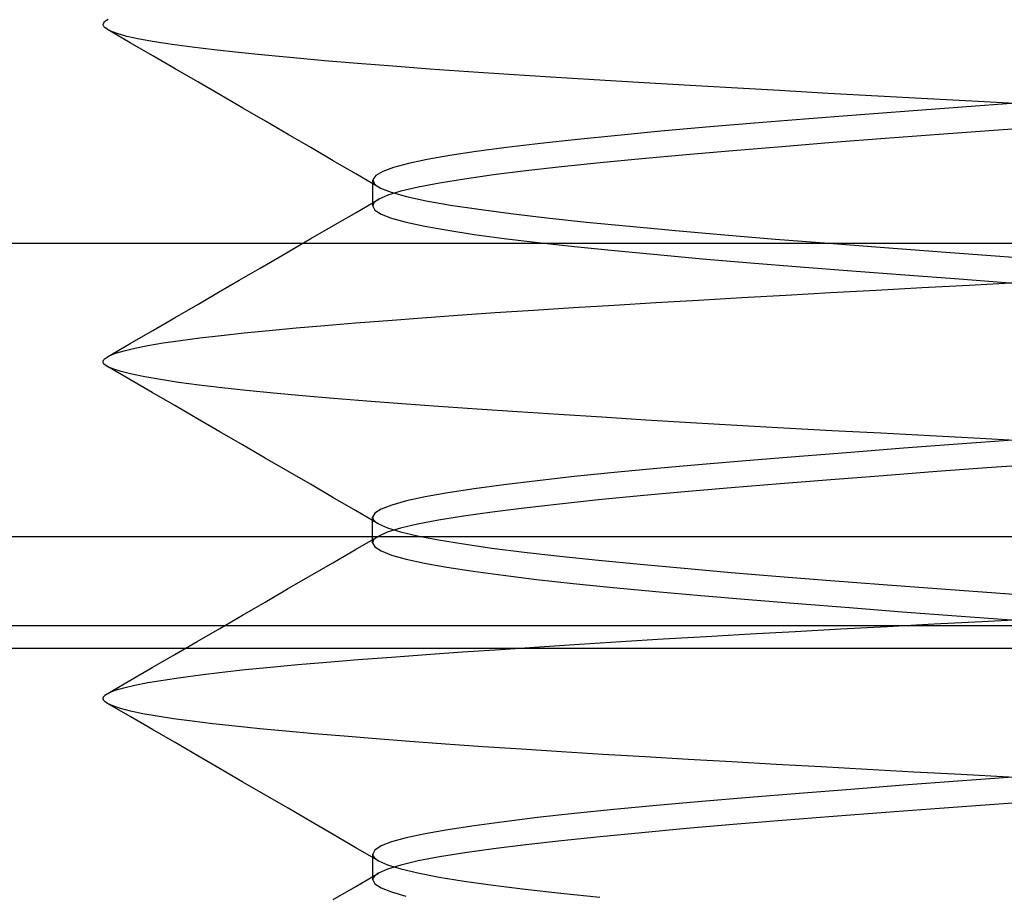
# Model space of a CAD drawing. Header units: millimetres. Extents: x 0 to 93, y 0 to 191.
# Tile 138 of 148: x 83.98 to 85.44, y 186.63 to 187.93. Entities that reach past the tile are written whole.
import ezdxf

# ---------------------------------------------------------------- set-up
doc = ezdxf.new("R2010")
doc.units = ezdxf.units.MM
doc.layers.add('MAIN-2', color=7, linetype='Continuous')

msp = doc.modelspace()

# ---------------------------------------------------------------- linework, layer by layer
at = {"layer": 'MAIN-2'}
for p, q in [((84.1005, 187.9264), (84.1011, 187.9278)), ((84.1011, 187.9278), (84.1021, 187.9291)), ((84.1021, 187.9291), (84.1036, 187.9304)), ((84.1036, 187.9304), (84.1054, 187.9318)), ((84.1054, 187.9318), (84.1077, 187.9331)), ((84.1003, 187.9251), (84.1005, 187.9264)), ((84.1004, 187.9242), (84.1003, 187.9251)), ((84.1007, 187.9234), (84.1004, 187.9242)), ((84.1011, 187.9225), (84.1007, 187.9234)), ((84.1017, 187.9217), (84.1011, 187.9225)), ((84.1024, 187.9209), (84.1017, 187.9217)), ((84.1034, 187.92), (84.1024, 187.9209)), ((84.1102, 187.9159), (84.1034, 187.92)), ((84.1102, 187.9159), (84.1034, 187.92)), ((84.1403, 187.8982), (84.1069, 187.9176)), ((84.1209, 187.9118), (84.1102, 187.9159)), ((84.1209, 187.9118), (84.1102, 187.9159)), ((84.1356, 187.9076), (84.1209, 187.9118)), ((84.1356, 187.9076), (84.1209, 187.9118)), ((84.1542, 187.9035), (84.1356, 187.9076)), ((84.1542, 187.9035), (84.1356, 187.9076)), ((84.1737, 187.8789), (84.1403, 187.8982)), ((84.1765, 187.8994), (84.1542, 187.9035)), ((84.1765, 187.8994), (84.1542, 187.9035)), ((84.2026, 187.8954), (84.1765, 187.8994)), ((84.2026, 187.8954), (84.1765, 187.8994)), ((84.2321, 187.8914), (84.2026, 187.8954)), ((84.2321, 187.8914), (84.2026, 187.8954)), ((84.2649, 187.8875), (84.2321, 187.8914)), ((84.2649, 187.8875), (84.2321, 187.8914)), ((84.3009, 187.8836), (84.2649, 187.8875)), ((84.3009, 187.8836), (84.2649, 187.8875)), ((84.3401, 187.8796), (84.3009, 187.8836)), ((84.3401, 187.8796), (84.3009, 187.8836)), ((84.2071, 187.8595), (84.1737, 187.8789)), ((84.3827, 187.8755), (84.3401, 187.8796)), ((84.3827, 187.8755), (84.3401, 187.8796)), ((84.4286, 187.8715), (84.3827, 187.8755)), ((84.4286, 187.8715), (84.3827, 187.8755)), ((84.4777, 187.8673), (84.4286, 187.8715)), ((84.4777, 187.8673), (84.4286, 187.8715)), ((84.2405, 187.8401), (84.2071, 187.8595)), ((84.5299, 187.8632), (84.4777, 187.8673)), ((84.5299, 187.8632), (84.4777, 187.8673)), ((84.5849, 187.8591), (84.5299, 187.8632)), ((84.5849, 187.8591), (84.5299, 187.8632)), ((84.6425, 187.855), (84.5849, 187.8591)), ((84.6425, 187.855), (84.5849, 187.8591)), ((84.7025, 187.851), (84.6425, 187.855)), ((84.7025, 187.851), (84.6425, 187.855)), ((84.274, 187.8206), (84.2405, 187.8401)), ((84.7646, 187.847), (84.7025, 187.851)), ((84.7646, 187.847), (84.7025, 187.851)), ((84.8287, 187.8431), (84.7646, 187.847)), ((84.8287, 187.8431), (84.7646, 187.847)), ((84.8947, 187.8391), (84.8287, 187.8431)), ((84.8947, 187.8391), (84.8287, 187.8431)), ((84.9627, 187.8351), (84.8947, 187.8391)), ((84.9627, 187.8351), (84.8947, 187.8391)), ((85.0325, 187.8311), (84.9627, 187.8351)), ((85.0325, 187.8311), (84.9627, 187.8351)), ((85.1038, 187.827), (85.0325, 187.8311)), ((85.1038, 187.827), (85.0325, 187.8311)), ((85.1762, 187.8229), (85.1038, 187.827)), ((85.1762, 187.8229), (85.1038, 187.827)), ((84.3075, 187.8012), (84.274, 187.8206)), ((85.2497, 187.8188), (85.1762, 187.8229)), ((85.2497, 187.8188), (85.1762, 187.8229)), ((85.3238, 187.8147), (85.2497, 187.8188)), ((85.3238, 187.8147), (85.2497, 187.8188)), ((85.3986, 187.8107), (85.3238, 187.8147)), ((85.3986, 187.8107), (85.3238, 187.8147)), ((85.4737, 187.8066), (85.3986, 187.8107)), ((85.4737, 187.8066), (85.3986, 187.8107)), ((84.3411, 187.7817), (84.3075, 187.8012)), ((85.2961, 187.7968), (85.2179, 187.7908)), ((85.2961, 187.7968), (85.2179, 187.7908)), ((85.3749, 187.8027), (85.2961, 187.7968)), ((85.3749, 187.8027), (85.2961, 187.7968)), ((85.4546, 187.8085), (85.3749, 187.8027)), ((85.4546, 187.8085), (85.3749, 187.8027)), ((84.3747, 187.7622), (84.3411, 187.7817)), ((85.1411, 187.7848), (85.0666, 187.7788)), ((85.1411, 187.7848), (85.0666, 187.7788)), ((85.2179, 187.7908), (85.1411, 187.7848)), ((85.2179, 187.7908), (85.1411, 187.7848)), ((84.9276, 187.7667), (84.8638, 187.7607)), ((84.9276, 187.7667), (84.8638, 187.7607)), ((84.9953, 187.7728), (84.9276, 187.7667)), ((84.9953, 187.7728), (84.9276, 187.7667)), ((85.0666, 187.7788), (84.9953, 187.7728)), ((85.0666, 187.7788), (84.9953, 187.7728)), ((85.422, 187.7679), (85.3408, 187.7619)), ((85.422, 187.7679), (85.3408, 187.7619)), ((85.5042, 187.7739), (85.422, 187.7679)), ((85.5042, 187.7739), (85.422, 187.7679)), ((84.4082, 187.7426), (84.3747, 187.7622)), ((84.8043, 187.7547), (84.7493, 187.7487)), ((84.8043, 187.7547), (84.7493, 187.7487)), ((84.8638, 187.7607), (84.8043, 187.7547)), ((84.8638, 187.7607), (84.8043, 187.7547)), ((85.2609, 187.7559), (85.183, 187.7499)), ((85.2609, 187.7559), (85.183, 187.7499)), ((85.3408, 187.7619), (85.2609, 187.7559)), ((85.3408, 187.7619), (85.2609, 187.7559)), ((84.4418, 187.7231), (84.4082, 187.7426)), ((84.699, 187.7426), (84.654, 187.7366)), ((84.699, 187.7426), (84.654, 187.7366)), ((84.7493, 187.7487), (84.699, 187.7426)), ((84.7493, 187.7487), (84.699, 187.7426)), ((85.0347, 187.7379), (84.9652, 187.7319)), ((85.0347, 187.7379), (84.9652, 187.7319)), ((85.1075, 187.7439), (85.0347, 187.7379)), ((85.1075, 187.7439), (85.0347, 187.7379)), ((85.183, 187.7499), (85.1075, 187.7439)), ((85.183, 187.7499), (85.1075, 187.7439)), ((84.4754, 187.7036), (84.4418, 187.7231)), ((84.5811, 187.7248), (84.5533, 187.7189)), ((84.5811, 187.7248), (84.5533, 187.7189)), ((84.6146, 187.7307), (84.5811, 187.7248)), ((84.6146, 187.7307), (84.5811, 187.7248)), ((84.654, 187.7366), (84.6146, 187.7307)), ((84.654, 187.7366), (84.6146, 187.7307)), ((84.8994, 187.7259), (84.8376, 187.7199)), ((84.8994, 187.7259), (84.8376, 187.7199)), ((84.9652, 187.7319), (84.8994, 187.7259)), ((84.9652, 187.7319), (84.8994, 187.7259)), ((84.5313, 187.713), (84.5151, 187.7072)), ((84.5313, 187.713), (84.5151, 187.7072)), ((84.5533, 187.7189), (84.5313, 187.713)), ((84.5533, 187.7189), (84.5313, 187.713)), ((84.7273, 187.7079), (84.6794, 187.7019)), ((84.7273, 187.7079), (84.6794, 187.7019)), ((84.7802, 187.7139), (84.7273, 187.7079)), ((84.7802, 187.7139), (84.7273, 187.7079)), ((84.8376, 187.7199), (84.7802, 187.7139)), ((84.8376, 187.7199), (84.7802, 187.7139)), ((84.509, 187.684), (84.4754, 187.7036)), ((84.5004, 187.6909), (84.5004, 187.694)), ((84.5004, 187.6909), (84.5004, 187.694)), ((84.5049, 187.7013), (84.5006, 187.6954)), ((84.5049, 187.7013), (84.5006, 187.6954)), ((84.5006, 187.6954), (84.5022, 187.6895)), ((84.5006, 187.6954), (84.5022, 187.6895)), ((84.5151, 187.7072), (84.5049, 187.7013)), ((84.5151, 187.7072), (84.5049, 187.7013)), ((84.6366, 187.6959), (84.5992, 187.6899)), ((84.6366, 187.6959), (84.5992, 187.6899)), ((84.6794, 187.7019), (84.6366, 187.6959)), ((84.6794, 187.7019), (84.6366, 187.6959)), ((84.5004, 187.6877), (84.5004, 187.6909)), ((84.5004, 187.6877), (84.5004, 187.6909)), ((84.5004, 187.6846), (84.5004, 187.6877)), ((84.5004, 187.6846), (84.5004, 187.6877)), ((84.5004, 187.6814), (84.5004, 187.6846)), ((84.5004, 187.6814), (84.5004, 187.6846)), ((84.5004, 187.6782), (84.5004, 187.6814)), ((84.5004, 187.6782), (84.5004, 187.6814)), ((84.5022, 187.6895), (84.5032, 187.6884)), ((84.5022, 187.6895), (84.5032, 187.6884)), ((84.5032, 187.6884), (84.5044, 187.6872)), ((84.5032, 187.6884), (84.5044, 187.6872)), ((84.5044, 187.6872), (84.5059, 187.686)), ((84.5044, 187.6872), (84.5059, 187.686)), ((84.5059, 187.686), (84.5077, 187.6848)), ((84.5059, 187.686), (84.5077, 187.6848)), ((84.5077, 187.6848), (84.5097, 187.6836)), ((84.5077, 187.6848), (84.5097, 187.6836)), ((84.5097, 187.6836), (84.5119, 187.6825)), ((84.5097, 187.6836), (84.5119, 187.6825)), ((84.5119, 187.6825), (84.5277, 187.6762)), ((84.5119, 187.6825), (84.5277, 187.6762)), ((84.5676, 187.6839), (84.542, 187.6779)), ((84.5676, 187.6839), (84.542, 187.6779)), ((84.5992, 187.6899), (84.5676, 187.6839)), ((84.5992, 187.6899), (84.5676, 187.6839)), ((84.4755, 187.6464), (84.5091, 187.666)), ((84.4755, 187.6464), (84.5091, 187.666)), ((84.5004, 187.675), (84.5004, 187.6782)), ((84.5004, 187.675), (84.5004, 187.6782)), ((84.5004, 187.6718), (84.5004, 187.675)), ((84.5004, 187.6718), (84.5004, 187.675)), ((84.5004, 187.6686), (84.5004, 187.6718)), ((84.5004, 187.6686), (84.5004, 187.6718)), ((84.5004, 187.6655), (84.5004, 187.6686)), ((84.5004, 187.6655), (84.5004, 187.6686)), ((84.5004, 187.6623), (84.5004, 187.6655)), ((84.5004, 187.6623), (84.5004, 187.6655)), ((84.5064, 187.6642), (84.5043, 187.6626)), ((84.5064, 187.6642), (84.5043, 187.6626)), ((84.5091, 187.6659), (84.5064, 187.6642)), ((84.5091, 187.6659), (84.5064, 187.6642)), ((84.5225, 187.6719), (84.5091, 187.6659)), ((84.5225, 187.6719), (84.5091, 187.6659)), ((84.542, 187.6779), (84.5225, 187.6719)), ((84.542, 187.6779), (84.5225, 187.6719)), ((84.5277, 187.6762), (84.5503, 187.6699)), ((84.5277, 187.6762), (84.5503, 187.6699)), ((84.5503, 187.6699), (84.5797, 187.6636)), ((84.5503, 187.6699), (84.5797, 187.6636)), ((84.5004, 187.6591), (84.5004, 187.6623)), ((84.5004, 187.6591), (84.5004, 187.6623)), ((84.5004, 187.6559), (84.5004, 187.6591)), ((84.5004, 187.6559), (84.5004, 187.6591)), ((84.5007, 187.6575), (84.5004, 187.6558)), ((84.5007, 187.6575), (84.5004, 187.6558)), ((84.5004, 187.6558), (84.5035, 187.6498)), ((84.5004, 187.6558), (84.5035, 187.6498)), ((84.5014, 187.6592), (84.5007, 187.6575)), ((84.5014, 187.6592), (84.5007, 187.6575)), ((84.5026, 187.6609), (84.5014, 187.6592)), ((84.5026, 187.6609), (84.5014, 187.6592)), ((84.5043, 187.6626), (84.5026, 187.6609)), ((84.5043, 187.6626), (84.5026, 187.6609)), ((84.5035, 187.6498), (84.5128, 187.6438)), ((84.5035, 187.6498), (84.5128, 187.6438)), ((84.5797, 187.6636), (84.6155, 187.6573)), ((84.5797, 187.6636), (84.6155, 187.6573)), ((84.6155, 187.6573), (84.6575, 187.651)), ((84.6155, 187.6573), (84.6575, 187.651)), ((84.6575, 187.651), (84.7054, 187.6447)), ((84.6575, 187.651), (84.7054, 187.6447)), ((84.4419, 187.6269), (84.4755, 187.6464)), ((84.4419, 187.6269), (84.4755, 187.6464)), ((84.5128, 187.6438), (84.5283, 187.6378)), ((84.5128, 187.6438), (84.5283, 187.6378)), ((84.5283, 187.6378), (84.55, 187.6318)), ((84.5283, 187.6378), (84.55, 187.6318)), ((84.7054, 187.6447), (84.7588, 187.6384)), ((84.7054, 187.6447), (84.7588, 187.6384)), ((84.7588, 187.6384), (84.8176, 187.6321)), ((84.7588, 187.6384), (84.8176, 187.6321)), ((84.4083, 187.6074), (84.4419, 187.6269)), ((84.4083, 187.6074), (84.4419, 187.6269)), ((84.55, 187.6318), (84.5778, 187.6258)), ((84.55, 187.6318), (84.5778, 187.6258)), ((84.5778, 187.6258), (84.6115, 187.6198)), ((84.5778, 187.6258), (84.6115, 187.6198)), ((84.8176, 187.6321), (84.8813, 187.6257)), ((84.8176, 187.6321), (84.8813, 187.6257)), ((84.8813, 187.6257), (84.9497, 187.6194)), ((84.8813, 187.6257), (84.9497, 187.6194)), ((84.3748, 187.5878), (84.4083, 187.6074)), ((84.3748, 187.5878), (84.4083, 187.6074)), ((84.6115, 187.6198), (84.6508, 187.6138)), ((84.6115, 187.6198), (84.6508, 187.6138)), ((84.6508, 187.6138), (84.6955, 187.6077)), ((84.6508, 187.6138), (84.6955, 187.6077)), ((84.6955, 187.6077), (84.7453, 187.6017)), ((84.6955, 187.6077), (84.7453, 187.6017)), ((84.9497, 187.6194), (85.0222, 187.6131)), ((84.9497, 187.6194), (85.0222, 187.6131)), ((85.0222, 187.6131), (85.0981, 187.6068)), ((85.0222, 187.6131), (85.0981, 187.6068)), ((85.0981, 187.6068), (85.1774, 187.6005)), ((85.0981, 187.6068), (85.1774, 187.6005)), ((88.5525, 187.6), (82.6475, 187.6)), ((84.7453, 187.6017), (84.7999, 187.5957)), ((84.7453, 187.6017), (84.7999, 187.5957)), ((84.7999, 187.5957), (84.859, 187.5897)), ((84.7999, 187.5957), (84.859, 187.5897)), ((85.1774, 187.6005), (85.2596, 187.5941)), ((85.1774, 187.6005), (85.2596, 187.5941)), ((85.2596, 187.5941), (85.3442, 187.5878)), ((85.2596, 187.5941), (85.3442, 187.5878)), ((84.3331, 187.5636), (84.364, 187.5816)), ((84.3331, 187.5636), (84.364, 187.5816)), ((84.364, 187.5816), (84.3748, 187.5878)), ((84.364, 187.5816), (84.3748, 187.5878)), ((84.859, 187.5897), (84.9224, 187.5837)), ((84.859, 187.5897), (84.9224, 187.5837)), ((84.9224, 187.5837), (84.9898, 187.5777)), ((84.9224, 187.5837), (84.9898, 187.5777)), ((84.9898, 187.5777), (85.0607, 187.5716)), ((84.9898, 187.5777), (85.0607, 187.5716)), ((85.3442, 187.5878), (85.4307, 187.5814)), ((85.3442, 187.5878), (85.4307, 187.5814)), ((85.4307, 187.5814), (85.5184, 187.575)), ((85.4307, 187.5814), (85.5184, 187.575)), ((84.3023, 187.5457), (84.3331, 187.5636)), ((84.3023, 187.5457), (84.3331, 187.5636)), ((85.0607, 187.5716), (85.1347, 187.5656)), ((85.0607, 187.5716), (85.1347, 187.5656)), ((85.1347, 187.5656), (85.2113, 187.5596)), ((85.1347, 187.5656), (85.2113, 187.5596)), ((85.2113, 187.5596), (85.2901, 187.5536)), ((85.2113, 187.5596), (85.2901, 187.5536)), ((85.2901, 187.5536), (85.3706, 187.5476)), ((85.2901, 187.5536), (85.3706, 187.5476)), ((85.3706, 187.5476), (85.4524, 187.5416)), ((85.3706, 187.5476), (85.4524, 187.5416)), ((84.2715, 187.5278), (84.3023, 187.5457)), ((84.2715, 187.5278), (84.3023, 187.5457)), ((85.2472, 187.531), (85.3159, 187.5348)), ((85.2472, 187.531), (85.3159, 187.5348)), ((85.3159, 187.5348), (85.3856, 187.5386)), ((85.3159, 187.5348), (85.3856, 187.5386)), ((85.3856, 187.5386), (85.4557, 187.5424)), ((85.3856, 187.5386), (85.4557, 187.5424)), ((84.2406, 187.5099), (84.2715, 187.5278)), ((84.2406, 187.5099), (84.2715, 187.5278)), ((84.9837, 187.5162), (85.0479, 187.5199)), ((84.9837, 187.5162), (85.0479, 187.5199)), ((85.0479, 187.5199), (85.1132, 187.5235)), ((85.0479, 187.5199), (85.1132, 187.5235)), ((85.1132, 187.5235), (85.1796, 187.5273)), ((85.1132, 187.5235), (85.1796, 187.5273)), ((85.1796, 187.5273), (85.2472, 187.531)), ((85.1796, 187.5273), (85.2472, 187.531)), ((84.2072, 187.4905), (84.2406, 187.5099)), ((84.2072, 187.4905), (84.2406, 187.5099)), ((84.739, 187.5015), (84.798, 187.5052)), ((84.739, 187.5015), (84.798, 187.5052)), ((84.798, 187.5052), (84.8586, 187.5089)), ((84.798, 187.5052), (84.8586, 187.5089)), ((84.8586, 187.5089), (84.9205, 187.5126)), ((84.8586, 187.5089), (84.9205, 187.5126)), ((84.9205, 187.5126), (84.9837, 187.5162)), ((84.9205, 187.5126), (84.9837, 187.5162)), ((84.1737, 187.4711), (84.2072, 187.4905)), ((84.1737, 187.4711), (84.2072, 187.4905)), ((84.5229, 187.4862), (84.5735, 187.4901)), ((84.5229, 187.4862), (84.5735, 187.4901)), ((84.5735, 187.4901), (84.6265, 187.4939)), ((84.5735, 187.4901), (84.6265, 187.4939)), ((84.6265, 187.4939), (84.6818, 187.4977)), ((84.6265, 187.4939), (84.6818, 187.4977)), ((84.6818, 187.4977), (84.739, 187.5015)), ((84.6818, 187.4977), (84.739, 187.5015)), ((84.3468, 187.4712), (84.3867, 187.4749)), ((84.3468, 187.4712), (84.3867, 187.4749)), ((84.3867, 187.4749), (84.4294, 187.4786)), ((84.3867, 187.4749), (84.4294, 187.4786)), ((84.4294, 187.4786), (84.4748, 187.4824)), ((84.4294, 187.4786), (84.4748, 187.4824)), ((84.4748, 187.4824), (84.5229, 187.4862)), ((84.4748, 187.4824), (84.5229, 187.4862)), ((84.1403, 187.4517), (84.1737, 187.4711)), ((84.1403, 187.4517), (84.1737, 187.4711)), ((84.2149, 187.4565), (84.2436, 187.4601)), ((84.2149, 187.4565), (84.2436, 187.4601)), ((84.2436, 187.4601), (84.2752, 187.4638)), ((84.2436, 187.4601), (84.2752, 187.4638)), ((84.2752, 187.4638), (84.3096, 187.4675)), ((84.2752, 187.4638), (84.3096, 187.4675)), ((84.3096, 187.4675), (84.3468, 187.4712)), ((84.3096, 187.4675), (84.3468, 187.4712)), ((84.1068, 187.4323), (84.1403, 187.4517)), ((84.1068, 187.4323), (84.1403, 187.4517)), ((84.1312, 187.4412), (84.1473, 187.4451)), ((84.1312, 187.4412), (84.1473, 187.4451)), ((84.1473, 187.4451), (84.1666, 187.4489)), ((84.1473, 187.4451), (84.1666, 187.4489)), ((84.1666, 187.4489), (84.1891, 187.4527)), ((84.1666, 187.4489), (84.1891, 187.4527)), ((84.1891, 187.4527), (84.2149, 187.4565)), ((84.1891, 187.4527), (84.2149, 187.4565)), ((84.1031, 187.4297), (84.1091, 187.4335)), ((84.1031, 187.4297), (84.1091, 187.4335)), ((84.1091, 187.4335), (84.1185, 187.4374)), ((84.1091, 187.4335), (84.1185, 187.4374)), ((84.1185, 187.4374), (84.1312, 187.4412)), ((84.1185, 187.4374), (84.1312, 187.4412)), ((84.1002, 187.4248), (84.1003, 187.4257)), ((84.1002, 187.4248), (84.1003, 187.4257)), ((84.1004, 187.4237), (84.1002, 187.4248)), ((84.1004, 187.4237), (84.1002, 187.4248)), ((84.1003, 187.4257), (84.1005, 187.4265)), ((84.1003, 187.4257), (84.1005, 187.4265)), ((84.1009, 187.4225), (84.1004, 187.4237)), ((84.1009, 187.4225), (84.1004, 187.4237)), ((84.1005, 187.4265), (84.1009, 187.4273)), ((84.1005, 187.4265), (84.1009, 187.4273)), ((84.1009, 187.4273), (84.1015, 187.4281)), ((84.1009, 187.4273), (84.1015, 187.4281)), ((84.1017, 187.4214), (84.1009, 187.4225)), ((84.1017, 187.4214), (84.1009, 187.4225)), ((84.1015, 187.4281), (84.1022, 187.4289)), ((84.1015, 187.4281), (84.1022, 187.4289)), ((84.1029, 187.4202), (84.1017, 187.4214)), ((84.1029, 187.4202), (84.1017, 187.4214)), ((84.1022, 187.4289), (84.1031, 187.4297)), ((84.1022, 187.4289), (84.1031, 187.4297)), ((84.1044, 187.4191), (84.1029, 187.4202)), ((84.1044, 187.4191), (84.1029, 187.4202)), ((84.1062, 187.4179), (84.1044, 187.4191)), ((84.1062, 187.4179), (84.1044, 187.4191)), ((84.1146, 187.4141), (84.1062, 187.4179)), ((84.1146, 187.4141), (84.1062, 187.4179)), ((84.1399, 187.3984), (84.1065, 187.4177)), ((84.1399, 187.3984), (84.1065, 187.4177)), ((84.1268, 187.4102), (84.1146, 187.4141)), ((84.1268, 187.4102), (84.1146, 187.4141)), ((84.1427, 187.4062), (84.1268, 187.4102)), ((84.1427, 187.4062), (84.1268, 187.4102)), ((84.1622, 187.4023), (84.1427, 187.4062)), ((84.1622, 187.4023), (84.1427, 187.4062)), ((84.1854, 187.3982), (84.1622, 187.4023)), ((84.1854, 187.3982), (84.1622, 187.4023)), ((84.1732, 187.379), (84.1399, 187.3984)), ((84.1732, 187.379), (84.1399, 187.3984)), ((84.2122, 187.3942), (84.1854, 187.3982)), ((84.2122, 187.3942), (84.1854, 187.3982)), ((84.2425, 187.3901), (84.2122, 187.3942)), ((84.2425, 187.3901), (84.2122, 187.3942)), ((84.2761, 187.386), (84.2425, 187.3901)), ((84.2761, 187.386), (84.2425, 187.3901)), ((84.2066, 187.3597), (84.1732, 187.379)), ((84.2066, 187.3597), (84.1732, 187.379)), ((84.313, 187.382), (84.2761, 187.386)), ((84.313, 187.382), (84.2761, 187.386)), ((84.3531, 187.378), (84.313, 187.382)), ((84.3531, 187.378), (84.313, 187.382)), ((84.3962, 187.3741), (84.3531, 187.378)), ((84.3962, 187.3741), (84.3531, 187.378)), ((84.4423, 187.3702), (84.3962, 187.3741)), ((84.4423, 187.3702), (84.3962, 187.3741)), ((84.24, 187.3403), (84.2066, 187.3597)), ((84.24, 187.3403), (84.2066, 187.3597)), ((84.4914, 187.3663), (84.4423, 187.3702)), ((84.4914, 187.3663), (84.4423, 187.3702)), ((84.5433, 187.3624), (84.4914, 187.3663)), ((84.5433, 187.3624), (84.4914, 187.3663)), ((84.598, 187.3584), (84.5433, 187.3624)), ((84.598, 187.3584), (84.5433, 187.3624)), ((84.6554, 187.3544), (84.598, 187.3584)), ((84.6554, 187.3544), (84.598, 187.3584)), ((84.715, 187.3504), (84.6554, 187.3544)), ((84.715, 187.3504), (84.6554, 187.3544)), ((84.7767, 187.3464), (84.715, 187.3504)), ((84.7767, 187.3464), (84.715, 187.3504)), ((84.8402, 187.3423), (84.7767, 187.3464)), ((84.8402, 187.3423), (84.7767, 187.3464)), ((84.2735, 187.3209), (84.24, 187.3403)), ((84.2735, 187.3209), (84.24, 187.3403)), ((84.9055, 187.3383), (84.8402, 187.3423)), ((84.9055, 187.3383), (84.8402, 187.3423)), ((84.9724, 187.3343), (84.9055, 187.3383)), ((84.9724, 187.3343), (84.9055, 187.3383)), ((85.0408, 187.3303), (84.9724, 187.3343)), ((85.0408, 187.3303), (84.9724, 187.3343)), ((85.1106, 187.3264), (85.0408, 187.3303)), ((85.1106, 187.3264), (85.0408, 187.3303)), ((84.307, 187.3014), (84.2735, 187.3209)), ((84.307, 187.3014), (84.2735, 187.3209)), ((85.1818, 187.3225), (85.1106, 187.3264)), ((85.1818, 187.3225), (85.1106, 187.3264)), ((85.2542, 187.3186), (85.1818, 187.3225)), ((85.2542, 187.3186), (85.1818, 187.3225)), ((85.3276, 187.3147), (85.2542, 187.3186)), ((85.3276, 187.3147), (85.2542, 187.3186)), ((85.4019, 187.3107), (85.3276, 187.3147)), ((85.4019, 187.3107), (85.3276, 187.3147)), ((84.3406, 187.2819), (84.307, 187.3014)), ((84.3406, 187.2819), (84.307, 187.3014)), ((85.3686, 187.3023), (85.2882, 187.2963)), ((85.3686, 187.3023), (85.2882, 187.2963)), ((85.4503, 187.3083), (85.3686, 187.3023)), ((85.4503, 187.3083), (85.3686, 187.3023)), ((85.4769, 187.3068), (85.4019, 187.3107)), ((85.4769, 187.3068), (85.4019, 187.3107)), ((85.1334, 187.2843), (85.0597, 187.2783)), ((85.1334, 187.2843), (85.0597, 187.2783)), ((85.2097, 187.2903), (85.1334, 187.2843)), ((85.2097, 187.2903), (85.1334, 187.2843)), ((85.2882, 187.2963), (85.2097, 187.2903)), ((85.2882, 187.2963), (85.2097, 187.2903)), ((84.3741, 187.2624), (84.3406, 187.2819)), ((84.3741, 187.2624), (84.3406, 187.2819)), ((84.9891, 187.2723), (84.9219, 187.2663)), ((84.9891, 187.2723), (84.9219, 187.2663)), ((85.0597, 187.2783), (84.9891, 187.2723)), ((85.0597, 187.2783), (84.9891, 187.2723)), ((85.5011, 187.2737), (85.4187, 187.2677)), ((85.5011, 187.2737), (85.4187, 187.2677)), ((84.4077, 187.2429), (84.3741, 187.2624)), ((84.4077, 187.2429), (84.3741, 187.2624)), ((84.8585, 187.2603), (84.7993, 187.2543)), ((84.8585, 187.2603), (84.7993, 187.2543)), ((84.9219, 187.2663), (84.8585, 187.2603)), ((84.9219, 187.2663), (84.8585, 187.2603)), ((85.2578, 187.2557), (85.18, 187.2497)), ((85.2578, 187.2557), (85.18, 187.2497)), ((85.3375, 187.2617), (85.2578, 187.2557)), ((85.3375, 187.2617), (85.2578, 187.2557)), ((85.4187, 187.2677), (85.3375, 187.2617)), ((85.4187, 187.2677), (85.3375, 187.2617)), ((84.4413, 187.2234), (84.4077, 187.2429)), ((84.4413, 187.2234), (84.4077, 187.2429)), ((84.695, 187.2422), (84.6506, 187.2363)), ((84.695, 187.2422), (84.6506, 187.2363)), ((84.7446, 187.2483), (84.695, 187.2422)), ((84.7446, 187.2483), (84.695, 187.2422)), ((84.7993, 187.2543), (84.7446, 187.2483)), ((84.7993, 187.2543), (84.7446, 187.2483)), ((85.1047, 187.2437), (85.0322, 187.2377)), ((85.1047, 187.2437), (85.0322, 187.2377)), ((85.18, 187.2497), (85.1047, 187.2437)), ((85.18, 187.2497), (85.1047, 187.2437)), ((84.6116, 187.2303), (84.5781, 187.2242)), ((84.6116, 187.2303), (84.5781, 187.2242)), ((84.6506, 187.2363), (84.6116, 187.2303)), ((84.6506, 187.2363), (84.6116, 187.2303)), ((84.897, 187.2257), (84.8352, 187.2197)), ((84.897, 187.2257), (84.8352, 187.2197)), ((84.9628, 187.2317), (84.897, 187.2257)), ((84.9628, 187.2317), (84.897, 187.2257)), ((85.0322, 187.2377), (84.9628, 187.2317)), ((85.0322, 187.2377), (84.9628, 187.2317)), ((84.4749, 187.2039), (84.4413, 187.2234)), ((84.4749, 187.2039), (84.4413, 187.2234)), ((84.5286, 187.2122), (84.5128, 187.2062)), ((84.5286, 187.2122), (84.5128, 187.2062)), ((84.5504, 187.2182), (84.5286, 187.2122)), ((84.5504, 187.2182), (84.5286, 187.2122)), ((84.5781, 187.2242), (84.5504, 187.2182)), ((84.5781, 187.2242), (84.5504, 187.2182)), ((84.7777, 187.2137), (84.7249, 187.2077)), ((84.7777, 187.2137), (84.7249, 187.2077)), ((84.8352, 187.2197), (84.7777, 187.2137)), ((84.8352, 187.2197), (84.7777, 187.2137)), ((84.5085, 187.1843), (84.4749, 187.2039)), ((84.5085, 187.1843), (84.4749, 187.2039)), ((84.5032, 187.2002), (84.5, 187.1942)), ((84.5032, 187.2002), (84.5, 187.1942)), ((84.5128, 187.2062), (84.5032, 187.2002)), ((84.5128, 187.2062), (84.5032, 187.2002)), ((84.6773, 187.2017), (84.6349, 187.1957)), ((84.6773, 187.2017), (84.6349, 187.1957)), ((84.7249, 187.2077), (84.6773, 187.2017)), ((84.7249, 187.2077), (84.6773, 187.2017)), ((84.5, 187.1942), (84.5003, 187.1926)), ((84.5, 187.191), (84.5, 187.1942)), ((84.5, 187.1942), (84.5003, 187.1926)), ((84.5, 187.191), (84.5, 187.1942)), ((84.5, 187.1878), (84.5, 187.191)), ((84.5, 187.1878), (84.5, 187.191)), ((84.5, 187.1846), (84.5, 187.1878)), ((84.5, 187.1846), (84.5, 187.1878)), ((84.5, 187.1815), (84.5, 187.1846)), ((84.5, 187.1815), (84.5, 187.1846)), ((84.5003, 187.1926), (84.501, 187.1909)), ((84.5003, 187.1926), (84.501, 187.1909)), ((84.501, 187.1909), (84.5022, 187.1893)), ((84.501, 187.1909), (84.5022, 187.1893)), ((84.5022, 187.1893), (84.5038, 187.1877)), ((84.5022, 187.1893), (84.5038, 187.1877)), ((84.5038, 187.1877), (84.506, 187.186)), ((84.5038, 187.1877), (84.506, 187.186)), ((84.506, 187.186), (84.5086, 187.1844)), ((84.506, 187.186), (84.5086, 187.1844)), ((84.5086, 187.1844), (84.522, 187.1784)), ((84.5086, 187.1844), (84.522, 187.1784)), ((84.5668, 187.1837), (84.5413, 187.1777)), ((84.5668, 187.1837), (84.5413, 187.1777)), ((84.5981, 187.1897), (84.5668, 187.1837)), ((84.5981, 187.1897), (84.5668, 187.1837)), ((84.6349, 187.1957), (84.5981, 187.1897)), ((84.6349, 187.1957), (84.5981, 187.1897)), ((84.5, 187.1783), (84.5, 187.1815)), ((84.5, 187.1783), (84.5, 187.1815)), ((84.5, 187.1751), (84.5, 187.1783)), ((84.5, 187.1751), (84.5, 187.1783)), ((84.5, 187.1719), (84.5, 187.1751)), ((84.5, 187.1719), (84.5, 187.1751)), ((84.5, 187.1687), (84.5, 187.1719)), ((84.5, 187.1687), (84.5, 187.1719)), ((84.5, 187.1655), (84.5, 187.1687)), ((84.5, 187.1655), (84.5, 187.1687)), ((84.5218, 187.1717), (84.5084, 187.1657)), ((84.5218, 187.1717), (84.5084, 187.1657)), ((84.5413, 187.1777), (84.5218, 187.1717)), ((84.5413, 187.1777), (84.5218, 187.1717)), ((84.522, 187.1784), (84.5414, 187.1724)), ((84.522, 187.1784), (84.5414, 187.1724)), ((84.5414, 187.1724), (84.5668, 187.1664)), ((84.5414, 187.1724), (84.5668, 187.1664)), ((82.9, 187.1657), (91.9, 187.1657)), ((84.4748, 187.1462), (84.5083, 187.1657)), ((84.4748, 187.1462), (84.5083, 187.1657)), ((84.5, 187.1624), (84.5, 187.1655)), ((84.5, 187.1624), (84.5, 187.1655)), ((84.5, 187.1592), (84.5, 187.1624)), ((84.5, 187.1592), (84.5, 187.1624)), ((84.5, 187.156), (84.5, 187.1592)), ((84.5, 187.156), (84.5, 187.1592)), ((84.5003, 187.1576), (84.5, 187.156)), ((84.5003, 187.1576), (84.5, 187.156)), ((84.5, 187.156), (84.5032, 187.15)), ((84.5, 187.156), (84.5032, 187.15)), ((84.501, 187.1592), (84.5003, 187.1576)), ((84.501, 187.1592), (84.5003, 187.1576)), ((84.5021, 187.1608), (84.501, 187.1592)), ((84.5021, 187.1608), (84.501, 187.1592)), ((84.5037, 187.1624), (84.5021, 187.1608)), ((84.5037, 187.1624), (84.5021, 187.1608)), ((84.5058, 187.164), (84.5037, 187.1624)), ((84.5058, 187.164), (84.5037, 187.1624)), ((84.5084, 187.1657), (84.5058, 187.164)), ((84.5084, 187.1657), (84.5058, 187.164)), ((84.5668, 187.1664), (84.5979, 187.1604)), ((84.5668, 187.1664), (84.5979, 187.1604)), ((84.5979, 187.1604), (84.6348, 187.1544)), ((84.5979, 187.1604), (84.6348, 187.1544)), ((84.6348, 187.1544), (84.6772, 187.1483)), ((84.6348, 187.1544), (84.6772, 187.1483)), ((84.4412, 187.1266), (84.4748, 187.1462)), ((84.4412, 187.1266), (84.4748, 187.1462)), ((84.5032, 187.15), (84.5126, 187.144)), ((84.5032, 187.15), (84.5126, 187.144)), ((84.5126, 187.144), (84.5282, 187.138)), ((84.5126, 187.144), (84.5282, 187.138)), ((84.5282, 187.138), (84.5498, 187.132)), ((84.5282, 187.138), (84.5498, 187.132)), ((84.6772, 187.1483), (84.725, 187.1423)), ((84.6772, 187.1483), (84.725, 187.1423)), ((84.725, 187.1423), (84.7778, 187.1364)), ((84.725, 187.1423), (84.7778, 187.1364)), ((84.4076, 187.1071), (84.4412, 187.1266)), ((84.4076, 187.1071), (84.4412, 187.1266)), ((84.5498, 187.132), (84.5772, 187.126)), ((84.5498, 187.132), (84.5772, 187.126)), ((84.5772, 187.126), (84.6105, 187.1199)), ((84.5772, 187.126), (84.6105, 187.1199)), ((84.7778, 187.1364), (84.8352, 187.1303)), ((84.7778, 187.1364), (84.8352, 187.1303)), ((84.8352, 187.1303), (84.897, 187.1243)), ((84.8352, 187.1303), (84.897, 187.1243)), ((84.897, 187.1243), (84.9627, 187.1183)), ((84.897, 187.1243), (84.9627, 187.1183)), ((84.6105, 187.1199), (84.6493, 187.114)), ((84.6105, 187.1199), (84.6493, 187.114)), ((84.6493, 187.114), (84.6937, 187.1079)), ((84.6493, 187.114), (84.6937, 187.1079)), ((84.9627, 187.1183), (85.032, 187.1123)), ((84.9627, 187.1183), (85.032, 187.1123)), ((85.032, 187.1123), (85.1045, 187.1063)), ((85.032, 187.1123), (85.1045, 187.1063)), ((84.374, 187.0876), (84.4076, 187.1071)), ((84.374, 187.0876), (84.4076, 187.1071)), ((84.6937, 187.1079), (84.7433, 187.1019)), ((84.6937, 187.1079), (84.7433, 187.1019)), ((84.7433, 187.1019), (84.7978, 187.0959)), ((84.7433, 187.1019), (84.7978, 187.0959)), ((84.7978, 187.0959), (84.8569, 187.0899)), ((84.7978, 187.0959), (84.8569, 187.0899)), ((85.1045, 187.1063), (85.1798, 187.1003)), ((85.1045, 187.1063), (85.1798, 187.1003)), ((85.1798, 187.1003), (85.2576, 187.0943)), ((85.1798, 187.1003), (85.2576, 187.0943)), ((85.2576, 187.0943), (85.3373, 187.0883)), ((85.2576, 187.0943), (85.3373, 187.0883)), ((84.3405, 187.0681), (84.374, 187.0876)), ((84.3405, 187.0681), (84.374, 187.0876)), ((84.8569, 187.0899), (84.9202, 187.0839)), ((84.8569, 187.0899), (84.9202, 187.0839)), ((84.9202, 187.0839), (84.9872, 187.0779)), ((84.9202, 187.0839), (84.9872, 187.0779)), ((85.3373, 187.0883), (85.4186, 187.0823)), ((85.3373, 187.0883), (85.4186, 187.0823)), ((85.4186, 187.0823), (85.5009, 187.0763)), ((85.4186, 187.0823), (85.5009, 187.0763)), ((84.3069, 187.0487), (84.3405, 187.0681)), ((84.3069, 187.0487), (84.3405, 187.0681)), ((84.9872, 187.0779), (85.0577, 187.0719)), ((84.9872, 187.0779), (85.0577, 187.0719)), ((85.0577, 187.0719), (85.1313, 187.0659)), ((85.0577, 187.0719), (85.1313, 187.0659)), ((85.1313, 187.0659), (85.2076, 187.0599)), ((85.1313, 187.0659), (85.2076, 187.0599)), ((85.2076, 187.0599), (85.2861, 187.0539)), ((85.2076, 187.0599), (85.2861, 187.0539)), ((85.2861, 187.0539), (85.3665, 187.0479)), ((85.2861, 187.0539), (85.3665, 187.0479)), ((84.2734, 187.0292), (84.3069, 187.0487)), ((84.2734, 187.0292), (84.3069, 187.0487)), ((85.2637, 187.0321), (85.3337, 187.0358)), ((85.2637, 187.0321), (85.3337, 187.0358)), ((85.3337, 187.0358), (85.4044, 187.0395)), ((85.3337, 187.0358), (85.4044, 187.0395)), ((85.3665, 187.0479), (85.4482, 187.0419)), ((85.3665, 187.0479), (85.4482, 187.0419)), ((85.4044, 187.0395), (85.4758, 187.0433)), ((85.4044, 187.0395), (85.4758, 187.0433)), ((91.1, 187.0331), (83.4, 187.0331)), ((84.2399, 187.0097), (84.2734, 187.0292)), ((84.2399, 187.0097), (84.2734, 187.0292)), ((85.0605, 187.0209), (85.1271, 187.0246)), ((85.0605, 187.0209), (85.1271, 187.0246)), ((85.1271, 187.0246), (85.1948, 187.0284)), ((85.1271, 187.0246), (85.1948, 187.0284)), ((85.1948, 187.0284), (85.2637, 187.0321)), ((85.1948, 187.0284), (85.2637, 187.0321)), ((84.2065, 186.9904), (84.2399, 187.0097)), ((84.2065, 186.9904), (84.2399, 187.0097)), ((84.8072, 187.0057), (84.8684, 187.0096)), ((84.8072, 187.0057), (84.8684, 187.0096)), ((84.8684, 187.0096), (84.9311, 187.0134)), ((84.8684, 187.0096), (84.9311, 187.0134)), ((84.9311, 187.0134), (84.9951, 187.0172)), ((84.9311, 187.0134), (84.9951, 187.0172)), ((84.9951, 187.0172), (85.0605, 187.0209)), ((84.9951, 187.0172), (85.0605, 187.0209)), ((5, 187), (87.4, 187)), ((84.5797, 186.9904), (84.6336, 186.9942)), ((84.5797, 186.9904), (84.6336, 186.9942)), ((84.6336, 186.9942), (84.6897, 186.998)), ((84.6336, 186.9942), (84.6897, 186.998)), ((84.6897, 186.998), (84.7476, 187.0019)), ((84.6897, 186.998), (84.7476, 187.0019)), ((84.7476, 187.0019), (84.8072, 187.0057)), ((84.7476, 187.0019), (84.8072, 187.0057)), ((84.173, 186.971), (84.2065, 186.9904)), ((84.173, 186.971), (84.2065, 186.9904)), ((84.3889, 186.9754), (84.4323, 186.9792)), ((84.3889, 186.9754), (84.4323, 186.9792)), ((84.4323, 186.9792), (84.4787, 186.9829)), ((84.4323, 186.9792), (84.4787, 186.9829)), ((84.4787, 186.9829), (84.5279, 186.9866)), ((84.4787, 186.9829), (84.5279, 186.9866)), ((84.5279, 186.9866), (84.5797, 186.9904)), ((84.5279, 186.9866), (84.5797, 186.9904)), ((84.1396, 186.9516), (84.173, 186.971)), ((84.1396, 186.9516), (84.173, 186.971)), ((84.2446, 186.9603), (84.2766, 186.9641)), ((84.2446, 186.9603), (84.2766, 186.9641)), ((84.2766, 186.9641), (84.3112, 186.9679)), ((84.2766, 186.9641), (84.3112, 186.9679)), ((84.3112, 186.9679), (84.3486, 186.9717)), ((84.3112, 186.9679), (84.3486, 186.9717)), ((84.3486, 186.9717), (84.3889, 186.9754)), ((84.3486, 186.9717), (84.3889, 186.9754)), ((84.1062, 186.9322), (84.1396, 186.9516)), ((84.1062, 186.9322), (84.1396, 186.9516)), ((84.1471, 186.9449), (84.1666, 186.9487)), ((84.1471, 186.9449), (84.1666, 186.9487)), ((84.1666, 186.9487), (84.1894, 186.9525)), ((84.1666, 186.9487), (84.1894, 186.9525)), ((84.1894, 186.9525), (84.2155, 186.9564)), ((84.1894, 186.9525), (84.2155, 186.9564)), ((84.2155, 186.9564), (84.2446, 186.9603)), ((84.2155, 186.9564), (84.2446, 186.9603)), ((84.1029, 186.9299), (84.1088, 186.9336)), ((84.1029, 186.9299), (84.1088, 186.9336)), ((84.1088, 186.9336), (84.1182, 186.9374)), ((84.1088, 186.9336), (84.1182, 186.9374)), ((84.1182, 186.9374), (84.131, 186.9411)), ((84.1182, 186.9374), (84.131, 186.9411)), ((84.131, 186.9411), (84.1471, 186.9449)), ((84.131, 186.9411), (84.1471, 186.9449)), ((84.1002, 186.9251), (84.1003, 186.9259)), ((84.1002, 186.9251), (84.1003, 186.9259)), ((84.1004, 186.9239), (84.1002, 186.9251)), ((84.1004, 186.9239), (84.1002, 186.9251)), ((84.1003, 186.9259), (84.1005, 186.9267)), ((84.1003, 186.9259), (84.1005, 186.9267)), ((84.101, 186.9227), (84.1004, 186.9239)), ((84.101, 186.9227), (84.1004, 186.9239)), ((84.1005, 186.9267), (84.1008, 186.9275)), ((84.1005, 186.9267), (84.1008, 186.9275)), ((84.1008, 186.9275), (84.1014, 186.9283)), ((84.1008, 186.9275), (84.1014, 186.9283)), ((84.1018, 186.9215), (84.101, 186.9227)), ((84.1018, 186.9215), (84.101, 186.9227)), ((84.1014, 186.9283), (84.102, 186.9291)), ((84.1014, 186.9283), (84.102, 186.9291)), ((84.1031, 186.9203), (84.1018, 186.9215)), ((84.1031, 186.9203), (84.1018, 186.9215)), ((84.102, 186.9291), (84.1029, 186.9299)), ((84.102, 186.9291), (84.1029, 186.9299)), ((84.1046, 186.9191), (84.1031, 186.9203)), ((84.1046, 186.9191), (84.1031, 186.9203)), ((84.1066, 186.9179), (84.1046, 186.9191)), ((84.1066, 186.9179), (84.1046, 186.9191)), ((84.1147, 186.9141), (84.1066, 186.9179)), ((84.1401, 186.8984), (84.1066, 186.9179)), ((84.1147, 186.9141), (84.1066, 186.9179)), ((84.1401, 186.8984), (84.1066, 186.9179)), ((84.1262, 186.9103), (84.1147, 186.9141)), ((84.1262, 186.9103), (84.1147, 186.9141)), ((84.141, 186.9064), (84.1262, 186.9103)), ((84.141, 186.9064), (84.1262, 186.9103)), ((84.1591, 186.9026), (84.141, 186.9064)), ((84.1591, 186.9026), (84.141, 186.9064)), ((84.1736, 186.879), (84.1401, 186.8984)), ((84.1736, 186.879), (84.1401, 186.8984)), ((84.1804, 186.8988), (84.1591, 186.9026)), ((84.1804, 186.8988), (84.1591, 186.9026)), ((84.2048, 186.895), (84.1804, 186.8988)), ((84.2048, 186.895), (84.1804, 186.8988)), ((84.2323, 186.8913), (84.2048, 186.895)), ((84.2323, 186.8913), (84.2048, 186.895)), ((84.2628, 186.8876), (84.2323, 186.8913)), ((84.2628, 186.8876), (84.2323, 186.8913)), ((84.207, 186.8596), (84.1736, 186.879)), ((84.207, 186.8596), (84.1736, 186.879)), ((84.2962, 186.8839), (84.2628, 186.8876)), ((84.2962, 186.8839), (84.2628, 186.8876)), ((84.3325, 186.8803), (84.2962, 186.8839)), ((84.3325, 186.8803), (84.2962, 186.8839)), ((84.3715, 186.8766), (84.3325, 186.8803)), ((84.3715, 186.8766), (84.3325, 186.8803)), ((84.4133, 186.8729), (84.3715, 186.8766)), ((84.4133, 186.8729), (84.3715, 186.8766)), ((84.458, 186.8691), (84.4133, 186.8729)), ((84.458, 186.8691), (84.4133, 186.8729)), ((84.5054, 186.8653), (84.458, 186.8691)), ((84.5054, 186.8653), (84.458, 186.8691)), ((84.5555, 186.8614), (84.5054, 186.8653)), ((84.5555, 186.8614), (84.5054, 186.8653)), ((84.6082, 186.8575), (84.5555, 186.8614)), ((84.6082, 186.8575), (84.5555, 186.8614)), ((84.2405, 186.8402), (84.207, 186.8596)), ((84.2405, 186.8402), (84.207, 186.8596)), ((84.6635, 186.8536), (84.6082, 186.8575)), ((84.6635, 186.8536), (84.6082, 186.8575)), ((84.721, 186.8497), (84.6635, 186.8536)), ((84.721, 186.8497), (84.6635, 186.8536)), ((84.7804, 186.8459), (84.721, 186.8497)), ((84.7804, 186.8459), (84.721, 186.8497)), ((84.8417, 186.8421), (84.7804, 186.8459)), ((84.8417, 186.8421), (84.7804, 186.8459)), ((84.2741, 186.8207), (84.2405, 186.8402)), ((84.2741, 186.8207), (84.2405, 186.8402)), ((84.9044, 186.8384), (84.8417, 186.8421)), ((84.9044, 186.8384), (84.8417, 186.8421)), ((84.9683, 186.8347), (84.9044, 186.8384)), ((84.9683, 186.8347), (84.9044, 186.8384)), ((85.0332, 186.831), (84.9683, 186.8347)), ((85.0332, 186.831), (84.9683, 186.8347)), ((84.3076, 186.8012), (84.2741, 186.8207)), ((84.3076, 186.8012), (84.2741, 186.8207)), ((85.099, 186.8273), (85.0332, 186.831)), ((85.099, 186.8273), (85.0332, 186.831)), ((85.1659, 186.8236), (85.099, 186.8273)), ((85.1659, 186.8236), (85.099, 186.8273)), ((85.234, 186.8198), (85.1659, 186.8236)), ((85.234, 186.8198), (85.1659, 186.8236)), ((85.3033, 186.816), (85.234, 186.8198)), ((85.3033, 186.816), (85.234, 186.8198)), ((85.3685, 186.8023), (85.2882, 186.7963)), ((85.3685, 186.8023), (85.2882, 186.7963)), ((85.3736, 186.8121), (85.3033, 186.816)), ((85.3736, 186.8121), (85.3033, 186.816)), ((85.4501, 186.8083), (85.3685, 186.8023)), ((85.4501, 186.8083), (85.3685, 186.8023)), ((85.4445, 186.8083), (85.3736, 186.8121)), ((85.4445, 186.8083), (85.3736, 186.8121)), ((84.3411, 186.7817), (84.3076, 186.8012)), ((84.3411, 186.7817), (84.3076, 186.8012)), ((85.2097, 186.7903), (85.1333, 186.7843)), ((85.2097, 186.7903), (85.1333, 186.7843)), ((85.2882, 186.7963), (85.2097, 186.7903)), ((85.2882, 186.7963), (85.2097, 186.7903)), ((84.3747, 186.7622), (84.3411, 186.7817)), ((84.3747, 186.7622), (84.3411, 186.7817)), ((85.0595, 186.7783), (84.9888, 186.7723)), ((85.0595, 186.7783), (84.9888, 186.7723)), ((85.1333, 186.7843), (85.0595, 186.7783)), ((85.1333, 186.7843), (85.0595, 186.7783)), ((85.5048, 186.774), (85.4225, 186.768)), ((85.5048, 186.774), (85.4225, 186.768)), ((84.4082, 186.7427), (84.3747, 186.7622)), ((84.4082, 186.7427), (84.3747, 186.7622)), ((84.8583, 186.7603), (84.7993, 186.7543)), ((84.8583, 186.7603), (84.7993, 186.7543)), ((84.9216, 186.7663), (84.8583, 186.7603)), ((84.9216, 186.7663), (84.8583, 186.7603)), ((84.9888, 186.7723), (84.9216, 186.7663)), ((84.9888, 186.7723), (84.9216, 186.7663)), ((85.3413, 186.762), (85.2615, 186.756)), ((85.3413, 186.762), (85.2615, 186.756)), ((85.4225, 186.768), (85.3413, 186.762)), ((85.4225, 186.768), (85.3413, 186.762)), ((84.7449, 186.7483), (84.6953, 186.7423)), ((84.7449, 186.7483), (84.6953, 186.7423)), ((84.7993, 186.7543), (84.7449, 186.7483)), ((84.7993, 186.7543), (84.7449, 186.7483)), ((85.1081, 186.744), (85.0353, 186.738)), ((85.1081, 186.744), (85.0353, 186.738)), ((85.1836, 186.75), (85.1081, 186.744)), ((85.1836, 186.75), (85.1081, 186.744)), ((85.2615, 186.756), (85.1836, 186.75)), ((85.2615, 186.756), (85.1836, 186.75)), ((84.4418, 186.7232), (84.4082, 186.7427)), ((84.4418, 186.7232), (84.4082, 186.7427)), ((84.6116, 186.7303), (84.578, 186.7243)), ((84.6116, 186.7303), (84.578, 186.7243)), ((84.6508, 186.7363), (84.6116, 186.7303)), ((84.6508, 186.7363), (84.6116, 186.7303)), ((84.6953, 186.7423), (84.6508, 186.7363)), ((84.6953, 186.7423), (84.6508, 186.7363)), ((84.9657, 186.732), (84.8997, 186.726)), ((84.9657, 186.732), (84.8997, 186.726)), ((85.0353, 186.738), (84.9657, 186.732)), ((85.0353, 186.738), (84.9657, 186.732)), ((84.4754, 186.7037), (84.4418, 186.7232)), ((84.4754, 186.7037), (84.4418, 186.7232)), ((84.5501, 186.7182), (84.5283, 186.7122)), ((84.5501, 186.7182), (84.5283, 186.7122)), ((84.578, 186.7243), (84.5501, 186.7182)), ((84.578, 186.7243), (84.5501, 186.7182)), ((84.8378, 186.72), (84.7804, 186.714)), ((84.8378, 186.72), (84.7804, 186.714)), ((84.8997, 186.726), (84.8378, 186.72)), ((84.8997, 186.726), (84.8378, 186.72)), ((84.509, 186.6841), (84.4754, 186.7037)), ((84.509, 186.6841), (84.4754, 186.7037)), ((84.5035, 186.7002), (84.5004, 186.6942)), ((84.5035, 186.7002), (84.5004, 186.6942)), ((84.5128, 186.7063), (84.5035, 186.7002)), ((84.5128, 186.7063), (84.5035, 186.7002)), ((84.5283, 186.7122), (84.5128, 186.7063)), ((84.5283, 186.7122), (84.5128, 186.7063)), ((84.6797, 186.702), (84.6369, 186.696)), ((84.6797, 186.702), (84.6369, 186.696)), ((84.7276, 186.708), (84.6797, 186.702)), ((84.7276, 186.708), (84.6797, 186.702)), ((84.7804, 186.714), (84.7276, 186.708)), ((84.7804, 186.714), (84.7276, 186.708)), ((84.5004, 186.6942), (84.5006, 186.6926)), ((84.5004, 186.691), (84.5004, 186.6942)), ((84.5004, 186.6942), (84.5006, 186.6926)), ((84.5004, 186.691), (84.5004, 186.6942)), ((84.5004, 186.6879), (84.5004, 186.691)), ((84.5004, 186.6879), (84.5004, 186.691)), ((84.5004, 186.6847), (84.5004, 186.6879)), ((84.5004, 186.6847), (84.5004, 186.6879)), ((84.5006, 186.6926), (84.5013, 186.6909)), ((84.5006, 186.6926), (84.5013, 186.6909)), ((84.5013, 186.6909), (84.5025, 186.6892)), ((84.5013, 186.6909), (84.5025, 186.6892)), ((84.5025, 186.6892), (84.5042, 186.6875)), ((84.5025, 186.6892), (84.5042, 186.6875)), ((84.5042, 186.6875), (84.5064, 186.6859)), ((84.5042, 186.6875), (84.5064, 186.6859)), ((84.5064, 186.6859), (84.509, 186.6842)), ((84.5064, 186.6859), (84.509, 186.6842)), ((84.5996, 186.69), (84.5679, 186.684)), ((84.5996, 186.69), (84.5679, 186.684)), ((84.6369, 186.696), (84.5996, 186.69)), ((84.6369, 186.696), (84.5996, 186.69)), ((84.5004, 186.6815), (84.5004, 186.6847)), ((84.5004, 186.6815), (84.5004, 186.6847)), ((84.5004, 186.6783), (84.5004, 186.6815)), ((84.5004, 186.6783), (84.5004, 186.6815)), ((84.5004, 186.6751), (84.5004, 186.6783)), ((84.5004, 186.6751), (84.5004, 186.6783)), ((84.5004, 186.6719), (84.5004, 186.6751)), ((84.5004, 186.6719), (84.5004, 186.6751)), ((84.5004, 186.6687), (84.5004, 186.6719)), ((84.5004, 186.6687), (84.5004, 186.6719)), ((84.5224, 186.672), (84.5089, 186.666)), ((84.5224, 186.672), (84.5089, 186.666)), ((84.509, 186.6842), (84.5224, 186.6782)), ((84.509, 186.6842), (84.5224, 186.6782)), ((84.5224, 186.6782), (84.5418, 186.6722)), ((84.5224, 186.6782), (84.5418, 186.6722)), ((84.5421, 186.678), (84.5224, 186.672)), ((84.5421, 186.678), (84.5224, 186.672)), ((84.5418, 186.6722), (84.5673, 186.6662)), ((84.5418, 186.6722), (84.5673, 186.6662)), ((84.5679, 186.684), (84.5421, 186.678)), ((84.5679, 186.684), (84.5421, 186.678)), ((84.4753, 186.6464), (84.5089, 186.666)), ((84.4753, 186.6464), (84.5089, 186.666)), ((84.5004, 186.6656), (84.5004, 186.6687)), ((84.5004, 186.6656), (84.5004, 186.6687)), ((84.5004, 186.6624), (84.5004, 186.6656)), ((84.5004, 186.6624), (84.5004, 186.6656)), ((84.5004, 186.6592), (84.5004, 186.6624)), ((84.5004, 186.6592), (84.5004, 186.6624)), ((84.5004, 186.656), (84.5004, 186.6592)), ((84.5004, 186.656), (84.5004, 186.6592)), ((84.5006, 186.6577), (84.5004, 186.656)), ((84.5006, 186.6577), (84.5004, 186.656)), ((84.5004, 186.656), (84.5035, 186.65)), ((84.5004, 186.656), (84.5035, 186.65)), ((84.5013, 186.6593), (84.5006, 186.6577)), ((84.5013, 186.6593), (84.5006, 186.6577)), ((84.5025, 186.661), (84.5013, 186.6593)), ((84.5025, 186.661), (84.5013, 186.6593)), ((84.5042, 186.6626), (84.5025, 186.661)), ((84.5042, 186.6626), (84.5025, 186.661)), ((84.5063, 186.6643), (84.5042, 186.6626)), ((84.5063, 186.6643), (84.5042, 186.6626)), ((84.5089, 186.666), (84.5063, 186.6643)), ((84.5089, 186.666), (84.5063, 186.6643)), ((84.5673, 186.6662), (84.5988, 186.6602)), ((84.5673, 186.6662), (84.5988, 186.6602)), ((84.5988, 186.6602), (84.636, 186.6542)), ((84.5988, 186.6602), (84.636, 186.6542)), ((84.4417, 186.6269), (84.4753, 186.6464)), ((84.4417, 186.6269), (84.4753, 186.6464)), ((84.5035, 186.65), (84.5127, 186.644)), ((84.5035, 186.65), (84.5127, 186.644)), ((84.5127, 186.644), (84.528, 186.638)), ((84.5127, 186.644), (84.528, 186.638)), ((84.636, 186.6542), (84.6788, 186.6482)), ((84.636, 186.6542), (84.6788, 186.6482)), ((84.6788, 186.6482), (84.7267, 186.6422)), ((84.6788, 186.6482), (84.7267, 186.6422)), ((84.7267, 186.6422), (84.7796, 186.6362)), ((84.7267, 186.6422), (84.7796, 186.6362)), ((84.528, 186.638), (84.5494, 186.632)), ((84.528, 186.638), (84.5494, 186.632)), ((84.7796, 186.6362), (84.8371, 186.6302)), ((84.7796, 186.6362), (84.8371, 186.6302))]:
    msp.add_line(p, q, dxfattribs=at)

doc.saveas('drawing.dxf')
